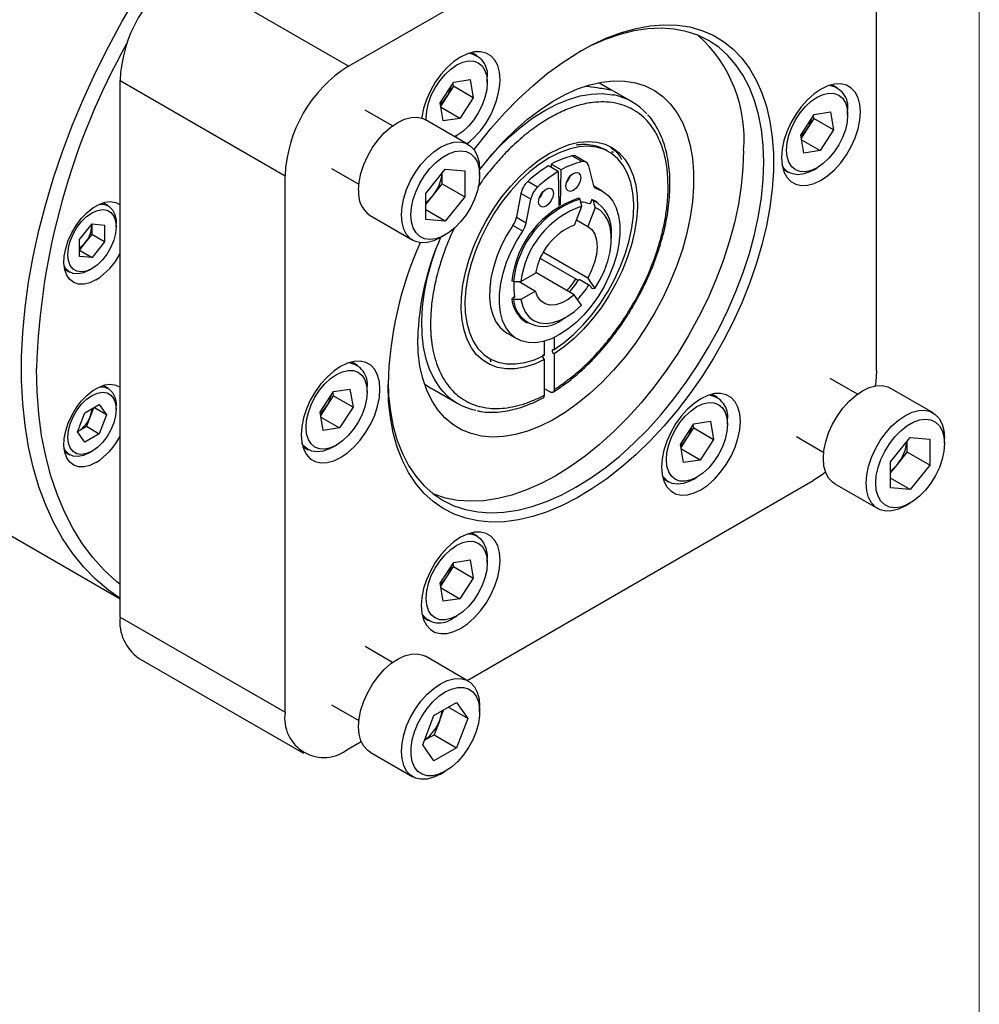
# Model space of a CAD drawing. Header units: millimetres. Extents: x 0 to 559, y 0 to 432.
# Tile 31 of 32: x 490 to 559, y 301 to 371. Entities that reach past the tile are written whole.
import ezdxf

# ---------------------------------------------------------------- set-up
doc = ezdxf.new("R2010")
doc.units = ezdxf.units.MM
doc.header["$LTSCALE"] = 2
doc.linetypes.add('SLD-Solid', pattern=[0])

# ---------------------------------------------------------------- blocks, each defined once
blk = doc.blocks.new('Block2')
at = {"color": 7, "linetype": 'SLD-Solid', "lineweight": 18}
blk.add_line((558.805, 0.005), (558.805, 431.805), dxfattribs=at)

msp = doc.modelspace()

# ---------------------------------------------------------------- linework, layer by layer
for p, q in [((513.556, 367.8807), (546.8908, 387.1244)), ((513.556, 367.8807), (501.7201, 374.7134)), ((551.4348, 346.0066), (551.4348, 374.6746)), ((522.7918, 368.6248), (522.3892, 368.8573)), ((497.1761, 366.843), (509.012, 360.0102)), ((497.1761, 328.3493), (497.1761, 366.843)), ((520.1469, 365.2463), (521.1078, 366.731)), ((521.1078, 366.731), (522.2857, 366.915)), ((522.2857, 366.915), (522.5027, 365.6144)), ((523.5168, 366.6958), (523.5168, 367.0224)), ((531.5131, 366.6891), (532.4524, 366.1468)), ((533.8976, 365.3207), (531.5237, 366.6912)), ((521.0885, 366.4308), (520.608, 365.6885)), ((521.0885, 366.4308), (521.0526, 366.6457)), ((522.5027, 365.6144), (521.0885, 366.4308)), ((548.6391, 366.3137), (548.2364, 366.5461)), ((520.608, 365.6885), (520.1828, 365.0314)), ((522.5027, 365.6144), (521.5418, 364.1297)), ((516.7237, 363.591), (514.7611, 364.724)), ((520.3639, 363.9457), (520.1469, 365.2463)), ((521.5418, 364.1297), (520.2044, 364.9018)), ((546.955, 364.4199), (548.1329, 364.6039)), ((548.1329, 364.6039), (548.3499, 363.3033)), ((549.3641, 364.3847), (549.3641, 364.7112)), ((522.1483, 362.2558), (519.0771, 364.0288)), ((521.5418, 364.1297), (520.3639, 363.9457)), ((545.9942, 362.9352), (546.955, 364.4199)), ((546.9357, 364.1197), (546.4553, 363.3773)), ((546.9357, 364.1197), (546.8999, 364.3346)), ((548.3499, 363.3033), (546.9357, 364.1197)), ((546.4553, 363.3773), (546.03, 362.7203)), ((548.3499, 363.3033), (547.3891, 361.8186)), ((521.1794, 362.8151), (521.3252, 362.8993)), ((546.2112, 361.6346), (545.9942, 362.9352)), ((546.0516, 362.5907), (547.3891, 361.8186)), ((547.3891, 361.8186), (546.2112, 361.6346)), ((530.2927, 361.0263), (529.5856, 361.4345)), ((530.5934, 360.9938), (529.8863, 361.402)), ((532.4232, 361.7188), (532.5614, 361.7257)), ((512.3483, 360.5444), (514.3109, 359.4114)), ((519.1018, 358.7472), (520.5054, 360.4932)), ((520.5054, 360.4932), (521.909, 360.3677)), ((521.909, 360.3677), (521.909, 358.4962)), ((522.9705, 360.0447), (522.9705, 360.4387)), ((528.61, 360.3171), (527.9029, 360.7253)), ((528.0991, 360.8386), (528.0957, 360.614)), ((528.8062, 360.4304), (528.0991, 360.8386)), ((528.7687, 357.9287), (528.8062, 360.4304)), ((530.7795, 360.7214), (531.107, 359.3939)), ((544.7367, 360.4838), (545.1393, 360.2513)), ((546.8896, 360.4249), (547.1724, 360.5882)), ((509.012, 321.5165), (509.012, 360.0102)), ((520.2925, 359.4293), (520.2925, 360.2285)), ((528.61, 360.3171), (528.6475, 357.8562)), ((519.5907, 358.5563), (520.2925, 359.4293)), ((520.2925, 359.4293), (521.909, 358.4962)), ((527.1234, 359.1966), (526.4163, 359.6048)), ((531.7674, 358.9125), (531.156, 359.2655)), ((531.2344, 359.1645), (531.3597, 359.0921)), ((519.1018, 356.8756), (519.1018, 358.7472)), ((519.1018, 357.948), (519.5907, 358.5563)), ((521.909, 358.4962), (520.5054, 356.7501)), ((525.9295, 358.7379), (525.6021, 357.0324)), ((526.6366, 358.3297), (525.9295, 358.7379)), ((526.3092, 356.6242), (526.6366, 358.3297)), ((530.1671, 358.3321), (530.0594, 358.3944)), ((531.0201, 358.2989), (530.9062, 358.0054)), ((531.0201, 358.2989), (531.1279, 358.2367)), ((531.275, 358.1791), (531.0201, 358.2989)), ((496.3308, 357.8547), (495.9597, 358.0689)), ((520.5054, 356.7501), (519.1018, 357.5604)), ((529.778, 356.4793), (530.3001, 357.8251)), ((531.2606, 357.7288), (530.7366, 356.3782)), ((530.841, 358.043), (530.828, 358.0094)), ((530.841, 358.043), (530.9096, 358.0141)), ((530.841, 358.043), (530.9062, 358.0054)), ((531.3827, 358.1169), (531.275, 358.1791)), ((515.1087, 357.1545), (518.1799, 355.3815)), ((520.5054, 356.7501), (519.1018, 356.8756)), ((525.6021, 357.0324), (526.3092, 356.6242)), ((529.9214, 356.8489), (530.7366, 356.3782)), ((494.263, 355.4315), (495.1681, 356.5574)), ((495.1539, 356.4037), (495.1468, 356.5309)), ((495.1539, 356.5398), (495.1539, 356.4037)), ((495.1539, 356.4037), (495.1539, 355.8003)), ((495.1681, 356.5574), (496.0732, 356.4765)), ((496.0732, 356.4765), (496.0732, 355.2696)), ((496.9005, 356.3507), (496.9005, 356.5956)), ((526.0564, 356.0306), (525.3493, 356.4388)), ((494.263, 354.2246), (494.263, 355.4315)), ((495.1539, 355.8003), (494.7014, 355.2373)), ((496.0732, 355.2696), (495.1539, 355.8003)), ((520.1646, 355.5783), (520.5058, 355.7753)), ((532.4193, 355.5149), (532.4193, 355.8259)), ((494.7014, 355.2373), (494.263, 354.692)), ((496.0732, 355.2696), (495.1681, 354.1437)), ((494.263, 354.6662), (495.1681, 354.1437)), ((495.1681, 354.1437), (494.263, 354.2246)), ((527.3225, 354.0778), (529.8725, 352.6058)), ((530.7168, 352.6747), (527.5418, 354.5076)), ((493.2099, 353.3056), (493.5811, 353.0914)), ((494.9563, 353.2277), (495.1684, 353.3502)), ((525.9302, 352.4169), (526.9767, 353.0211)), ((529.7513, 351.4767), (526.9872, 353.0724)), ((530.0487, 352.5029), (529.9151, 352.58)), ((530.807, 352.1723), (530.0999, 352.5805)), ((530.7168, 352.6747), (531.2396, 351.9308)), ((525.2798, 352.477), (525.3876, 352.4148)), ((525.792, 352.4164), (526.9744, 351.7339)), ((530.8201, 352.1538), (530.807, 352.1723)), ((530.8852, 352.1161), (530.8201, 352.1538)), ((530.8852, 352.1161), (530.999, 351.9543)), ((531.1068, 351.8921), (530.999, 351.9543)), ((525.5059, 351.3216), (525.2784, 351.1903)), ((525.3862, 351.1281), (525.2784, 351.1903)), ((525.4407, 351.3592), (525.4667, 351.3743)), ((525.4524, 351.2907), (525.4407, 351.3592)), ((525.5059, 351.3216), (525.4407, 351.3592)), ((526.9744, 351.7339), (525.9286, 351.1302)), ((530.2745, 350.7322), (529.7513, 351.4767)), ((528.8816, 349.6979), (529.151, 349.8534)), ((526.2716, 349.512), (526.3793, 349.4498)), ((524.9417, 348.7218), (525.6488, 348.3136)), ((528.3199, 348.4126), (528.3199, 347.5383)), ((527.6128, 347.1301), (527.6128, 348.147)), ((528.3199, 347.2267), (528.3199, 344.6847)), ((514.1761, 346.4186), (513.7734, 346.6511)), ((523.8018, 346.6414), (523.7443, 346.7824)), ((527.6128, 344.2765), (527.6128, 346.8185)), ((496.3308, 344.7518), (495.9597, 344.9661)), ((514.9011, 344.4896), (514.9011, 344.8162)), ((550.0612, 344.3394), (548.0986, 345.4724)), ((555.4858, 343.0042), (552.4146, 344.7772)), ((511.5312, 343.0401), (512.4921, 344.5248)), ((512.4727, 344.2246), (511.9923, 343.4823)), ((512.4369, 344.4396), (512.4727, 344.2246)), ((513.887, 343.4082), (512.4727, 344.2246)), ((512.4921, 344.5248), (513.6699, 344.7089)), ((513.6699, 344.7089), (513.887, 343.4082)), ((519.5876, 344.715), (521.3986, 343.6695)), ((528.0017, 344.5006), (527.6128, 344.7251)), ((540.0233, 344.1075), (539.6207, 344.34)), ((494.6455, 342.9912), (495.6906, 343.5946)), ((496.2132, 342.8511), (495.308, 343.3736)), ((495.6906, 343.5946), (496.2132, 342.8511)), ((496.9005, 343.2478), (496.9005, 343.4927)), ((511.9923, 343.4823), (511.5671, 342.8252)), ((513.887, 343.4082), (512.9261, 341.9236)), ((494.123, 341.6444), (494.6455, 342.9912)), ((495.0327, 342.7083), (494.7714, 342.0349)), ((495.2859, 343.3609), (495.0327, 342.7083)), ((496.2132, 342.8511), (495.6906, 341.5042)), ((511.7482, 341.7395), (511.5312, 343.0401)), ((511.5887, 342.6956), (512.9261, 341.9236)), ((494.2488, 341.7332), (494.7714, 342.0349)), ((494.7714, 342.0349), (495.6906, 341.5042)), ((537.3784, 340.729), (538.3393, 342.2137)), ((538.32, 341.9135), (538.2841, 342.1284)), ((538.3393, 342.2137), (539.5172, 342.3977)), ((539.5172, 342.3977), (539.7342, 341.0971)), ((540.7483, 342.1785), (540.7483, 342.5051)), ((475.9411, 341.9211), (497.1761, 329.6624)), ((494.6455, 340.9009), (494.123, 341.6444)), ((494.1311, 341.6652), (494.2488, 341.7332)), ((494.1352, 341.6759), (494.2488, 341.7332)), ((495.6906, 341.5042), (494.6455, 340.9009)), ((512.9261, 341.9236), (511.7482, 341.7395)), ((537.8395, 341.1712), (538.32, 341.9135)), ((538.32, 341.9135), (539.7342, 341.0971)), ((545.6857, 341.2929), (547.6484, 340.1599)), ((510.2737, 340.5887), (510.6764, 340.3563)), ((512.4266, 340.5298), (512.7094, 340.6931)), ((537.5954, 339.4284), (537.3784, 340.729)), ((537.4143, 340.5141), (537.8395, 341.1712)), ((539.7342, 341.0971), (538.7733, 339.6124)), ((552.4393, 339.4956), (553.8429, 341.2417)), ((553.63, 340.1777), (553.63, 340.9769)), ((553.8429, 341.2417), (555.2465, 341.1162)), ((555.2465, 341.1162), (555.2465, 339.2446)), ((556.3079, 340.7931), (556.3079, 341.1871)), ((493.2099, 340.2028), (493.5811, 339.9886)), ((494.9563, 340.1249), (495.1684, 340.2474)), ((538.7733, 339.6124), (537.4359, 340.3845)), ((552.9282, 339.3047), (553.63, 340.1777)), ((555.2465, 339.2446), (553.63, 340.1777)), ((538.7733, 339.6124), (537.5954, 339.4284)), ((552.4393, 337.624), (552.4393, 339.4956)), ((552.4393, 338.6964), (552.9282, 339.3047)), ((555.2465, 339.2446), (553.8429, 337.4985)), ((522.0671, 323.8058), (546.8908, 338.1362)), ((536.121, 338.2776), (536.5236, 338.0452)), ((538.2739, 338.2187), (538.5567, 338.382)), ((548.4462, 337.9029), (551.5174, 336.1299)), ((553.8429, 337.4985), (552.4393, 338.3088)), ((553.8429, 337.4985), (552.4393, 337.624)), ((553.5021, 336.3267), (553.8433, 336.5237)), ((522.7918, 334.16), (522.3892, 334.3924)), ((520.1469, 330.7815), (521.1078, 332.2662)), ((521.0526, 332.1809), (521.0885, 331.966)), ((521.1078, 332.2662), (522.2857, 332.4502)), ((522.2857, 332.4502), (522.5027, 331.1496)), ((523.5168, 332.231), (523.5168, 332.5575)), ((520.608, 331.2236), (521.0885, 331.966)), ((521.0885, 331.966), (522.5027, 331.1496)), ((520.3639, 329.4809), (520.1469, 330.7815)), ((520.1828, 330.5666), (520.608, 331.2236)), ((522.5027, 331.1496), (521.5418, 329.6649)), ((520.2044, 330.437), (521.5418, 329.6649)), ((521.5418, 329.6649), (520.3639, 329.4809)), ((497.1761, 328.3493), (509.012, 321.5165)), ((518.8895, 328.3301), (519.2921, 328.0976)), ((521.0424, 328.2712), (521.3252, 328.4345)), ((516.7237, 325.0941), (514.7611, 326.2271)), ((498.5072, 325.4071), (510.3432, 318.5743)), ((522.1483, 323.7589), (519.0771, 325.5319)), ((519.695, 321.2778), (521.3157, 322.2134)), ((521.3157, 322.2134), (522.1261, 321.0604)), ((512.3482, 322.0475), (514.3109, 320.9145)), ((520.1045, 320.9492), (520.3869, 321.6772)), ((522.1261, 321.0604), (520.7223, 321.8708)), ((522.9704, 321.5478), (522.9704, 321.9418)), ((518.8846, 319.1891), (519.695, 321.2778)), ((520.1045, 320.9492), (519.6993, 319.9049)), ((522.1261, 321.0604), (521.3157, 318.9717)), ((513.556, 318.8925), (514.4727, 319.4216)), ((519.0073, 319.5054), (519.6993, 319.9049)), ((519.6993, 319.9049), (521.3157, 318.9717)), ((515.1087, 318.6576), (518.1799, 316.8846)), ((519.695, 318.0361), (518.8846, 319.1891)), ((521.3157, 318.9717), (519.695, 318.0361)), ((520.1646, 317.0814), (520.5058, 317.2784))]:
    msp.add_line(p, q)
at = {"flags": 128}
for points in [[(497.1761, 329.6814), (496.3422, 330.2725), (495.4185, 331.0603), (494.5609, 331.9446), (493.7723, 332.9225), (493.0552, 333.9909), (492.4119, 335.1463), (491.8444, 336.3851), (491.3546, 337.7033), (490.9439, 339.0966), (490.6138, 340.5607), (490.3653, 342.0908), (490.1992, 343.682), (490.116, 345.3292), (490.116, 347.0272), (490.1992, 348.7705), (490.3653, 350.5534), (490.6138, 352.3704), (490.9439, 354.2156), (491.3546, 356.0831), (491.8444, 357.9668), (492.4119, 359.8609), (493.0552, 361.7591), (493.7723, 363.6554), (494.5609, 365.5438), (495.4185, 367.4181), (496.3422, 369.2725), (497.3292, 371.1008), (498.3762, 372.8974)], [(522.5724, 361.887), (522.8524, 362.258), (523.7808, 363.413), (524.748, 364.5054), (525.7481, 365.5286), (526.7751, 366.4766), (527.8229, 367.3435), (528.8851, 368.1242), (529.9553, 368.8141), (531.0272, 369.4088), (532.0942, 369.9049), (533.15, 370.2995), (534.1882, 370.59), (535.2025, 370.7748), (536.1869, 370.8527), (537.1354, 370.8233), (538.0423, 370.6868), (538.9022, 370.4439), (539.71, 370.0962), (540.4606, 369.6458), (541.1497, 369.0952), (541.7731, 368.448), (542.3271, 367.7078), (542.8082, 366.8793), (543.2137, 365.9673), (543.541, 364.9774), (543.7882, 363.9156), (543.9539, 362.7881), (544.0369, 361.6018), (544.0369, 360.3638), (543.9539, 359.0816), (543.7882, 357.7629), (543.541, 356.4156), (543.2137, 355.0477), (542.8082, 353.6677), (542.3271, 352.2836), (541.7731, 350.9039), (541.1497, 349.5369), (540.4606, 348.1907), (539.71, 346.8736), (538.9022, 345.5933), (538.0423, 344.3576), (537.1354, 343.1739), (536.1869, 342.0494), (535.2025, 340.9908), (534.1882, 340.0045), (533.15, 339.0964), (532.0942, 338.2719), (531.0272, 337.5361), (529.9553, 336.8933), (528.8851, 336.3475), (527.8229, 335.9018), (526.7751, 335.559), (525.7481, 335.3212), (524.748, 335.1897), (523.7808, 335.1654), (522.8524, 335.2485), (521.9683, 335.4383), (521.1339, 335.7338), (520.3541, 336.1332), (519.6337, 336.634), (518.9769, 337.2334), (518.3878, 337.9276), (517.8699, 338.7125), (517.4263, 339.5834), (517.0596, 340.5351), (516.7721, 341.5617), (516.5655, 342.6572), (516.441, 343.815), (516.3995, 345.028), (516.3995, 345.028)], [(516.4006, 345.2341), (516.441, 344.2398), (516.5653, 343.0986), (516.7717, 342.0198), (517.0588, 341.0101), (517.4248, 340.0755), (517.8676, 339.2219), (518.3845, 338.4546), (518.9721, 337.7783), (519.6269, 337.1972), (520.3448, 336.7147), (521.1215, 336.334), (521.9522, 336.0574), (522.8316, 335.8865), (523.7544, 335.8225), (524.715, 335.8656), (525.7073, 336.0157), (526.7252, 336.2719), (527.7626, 336.6325), (528.813, 337.0953), (529.8698, 337.6574), (530.9267, 338.3155), (531.9771, 339.0654), (533.0144, 339.9026), (534.0324, 340.8218), (535.0247, 341.8173), (535.9853, 342.8832), (536.9081, 344.0127), (537.7875, 345.199), (538.6182, 346.4346), (539.3948, 347.7121), (540.1128, 349.0234), (540.7676, 350.3606), (541.3552, 351.7154), (541.872, 353.0794), (542.3149, 354.4442), (542.6809, 355.8014), (542.968, 357.1427), (543.1744, 358.4597), (543.2987, 359.7444), (543.3402, 360.9888), (543.2987, 362.1853), (543.1744, 363.3264), (542.968, 364.4052), (542.6809, 365.415), (542.3149, 366.3496), (541.872, 367.2031), (541.3552, 367.9704), (540.7676, 368.6467), (540.1128, 369.2279), (539.3948, 369.7103), (538.6182, 370.091), (537.7875, 370.3677), (536.9081, 370.5385), (535.9853, 370.6026), (535.0247, 370.5594), (534.0324, 370.4093), (533.0144, 370.1532), (531.9771, 369.7926), (530.9267, 369.3298), (530.0433, 368.8665)], [(524.4361, 366.8999), (524.3931, 367.4423), (524.2655, 367.9185), (524.0572, 368.3142), (523.7744, 368.6173), (523.4257, 368.8187), (523.0219, 368.9121), (522.575, 368.8947), (522.0988, 368.7672), (521.6077, 368.5332), (521.1165, 368.2001), (520.6403, 367.7778), (520.1934, 367.2793), (519.7896, 366.7196), (519.441, 366.1157), (519.1582, 365.4861), (518.9498, 364.8498), (518.8222, 364.2262), (518.8103, 364.1348)], [(519.138, 363.9936), (519.1328, 364.1649), (519.1749, 364.6831), (519.2996, 365.2299), (519.5022, 365.7845), (519.7748, 366.3255), (520.107, 366.832), (520.486, 367.2847), (520.8972, 367.6661), (521.3248, 367.9616), (521.7525, 368.1599), (522.1637, 368.2532), (522.5426, 368.2381), (522.8748, 368.115), (523.1474, 367.8888), (523.35, 367.5682), (523.4747, 367.1653), (523.5168, 366.6958), (523.4747, 366.1777), (523.35, 365.6308), (523.1474, 365.0762), (522.8748, 364.5353), (522.5426, 364.0287), (522.1637, 363.576), (521.7525, 363.1946), (521.3248, 362.8991), (521.1742, 362.8181)], [(522.9705, 360.4335), (523.0923, 360.5954), (523.8728, 361.5662), (524.691, 362.4748), (525.5401, 363.3135), (526.4132, 364.0754), (527.3029, 364.7541), (528.202, 365.3442), (529.1029, 365.8406), (529.9983, 366.2393), (530.8806, 366.5369), (531.7426, 366.731), (532.5771, 366.82), (533.3773, 366.8032), (534.1364, 366.6806), (534.8482, 366.4533), (535.5068, 366.1232), (536.1068, 365.6931), (536.6431, 365.1664), (537.1113, 364.5475), (537.5076, 363.8417), (537.8286, 363.0546), (538.0718, 362.193), (538.235, 361.2637), (538.3169, 360.2747), (538.3169, 359.2341), (538.235, 358.1504), (538.0718, 357.0328), (537.8286, 355.8904), (537.5076, 354.7327), (537.1113, 353.5693), (536.6431, 352.4098), (536.1068, 351.2639), (535.5068, 350.1411), (534.8482, 349.0506), (534.1364, 348.0015), (533.3773, 347.0024), (532.5771, 346.0618), (531.7426, 345.1872), (530.8806, 344.3861), (529.9983, 343.665), (529.1029, 343.03), (528.202, 342.4862), (527.3029, 342.0382), (526.4132, 341.6897), (525.5401, 341.4435), (524.691, 341.3018), (523.8728, 341.2657), (523.0923, 341.3355), (522.3561, 341.5106), (521.6702, 341.7896), (521.0403, 342.1701), (520.4715, 342.649), (519.9687, 343.2224), (519.536, 343.8854), (519.177, 344.6326), (518.8946, 345.4578), (518.6912, 346.3542), (518.5685, 347.3143), (518.5275, 348.3302), (518.5275, 348.3302)], [(550.2833, 364.5888), (550.2403, 365.1311), (550.1127, 365.6074), (549.9044, 366.0031), (549.6216, 366.3062), (549.273, 366.5075), (548.8691, 366.6009), (548.4223, 366.5836), (547.946, 366.456), (547.4549, 366.2221), (546.9637, 365.889), (546.4875, 365.4667), (546.0407, 364.9681), (545.6368, 364.4084), (545.2882, 363.8046), (545.0054, 363.175), (544.797, 362.5387), (544.6694, 361.9151), (544.6265, 361.3231), (544.6694, 360.7808), (544.797, 360.3045), (545.0054, 359.9088), (545.2882, 359.6057), (545.6368, 359.4044), (546.0407, 359.311), (546.4875, 359.3283), (546.9637, 359.4559), (547.4549, 359.6898), (547.946, 360.0229), (548.4223, 360.4452), (548.8691, 360.9438), (549.273, 361.5035), (549.6216, 362.1073), (549.9044, 362.7369), (550.1127, 363.3732), (550.2403, 363.9968), (550.2833, 364.5888)], [(523.4433, 361.0456), (523.5303, 361.1494), (524.3065, 362.0153), (525.1141, 362.8105), (525.9454, 363.5278), (526.7928, 364.1602), (527.6481, 364.7019), (528.5035, 365.1478), (529.3508, 365.4936), (530.1822, 365.7363), (530.9897, 365.8734), (531.7659, 365.9037), (532.5034, 365.8269), (532.6038, 365.8076)], [(544.98, 361.8538), (545.0221, 362.3719), (545.1469, 362.9188), (545.3494, 363.4734), (545.622, 364.0143), (545.9542, 364.5209), (546.3332, 364.9736), (546.7444, 365.355), (547.172, 365.6505), (547.5997, 365.8487), (548.0109, 365.9421), (548.3899, 365.927), (548.722, 365.8039), (548.9947, 365.5777), (549.1972, 365.257), (549.322, 364.8542), (549.3641, 364.3847), (549.322, 363.8665), (549.1972, 363.3197), (548.9947, 362.7651), (548.722, 362.2241), (548.3899, 361.7176), (548.0109, 361.2649), (547.5997, 360.8835), (547.172, 360.588), (546.7444, 360.3897), (546.3332, 360.2964), (545.9542, 360.3115), (545.622, 360.4346), (545.3494, 360.6608), (545.1469, 360.9815), (545.0221, 361.3843), (544.98, 361.8538)], [(514.2865, 358.9716), (514.3292, 359.5589), (514.4558, 360.1777), (514.6625, 360.809), (514.9431, 361.4337), (515.289, 362.0328), (515.6897, 362.5881), (516.1331, 363.0828), (516.6056, 363.5017), (517.0929, 363.8323), (517.5802, 364.0644), (518.0527, 364.191), (518.496, 364.2082), (518.8967, 364.1155), (519.0771, 364.0288)], [(527.6128, 346.8185), (526.8953, 346.4984), (526.1918, 346.2802), (525.5114, 346.1668), (524.8631, 346.1597), (524.2553, 346.2589), (523.6958, 346.4632), (523.1921, 346.7699), (522.7507, 347.175), (522.3773, 347.6731), (522.0769, 348.2579), (521.8532, 348.9217), (521.7094, 349.6557), (521.6471, 350.4505), (521.6673, 351.2957), (521.7697, 352.1802), (521.9529, 353.0926), (522.2146, 354.0208), (522.5513, 354.9528), (522.9587, 355.8765), (523.4314, 356.7797), (523.9632, 357.6507), (524.5473, 358.4782), (525.176, 359.2513), (525.8411, 359.96), (526.5339, 360.5949), (527.2454, 361.1479), (527.9663, 361.6117), (528.6872, 361.9803), (529.3987, 362.2488), (530.0916, 362.4137), (530.7566, 362.4729), (531.3853, 362.4257), (531.9694, 362.2726), (532.5013, 362.0157), (532.974, 361.6582), (533.3813, 361.2049), (533.718, 360.6616), (533.9797, 360.0355), (534.1629, 359.3347), (534.2653, 358.5684), (534.2855, 357.7465), (534.2233, 356.8799), (534.0794, 355.9797), (533.8558, 355.0577), (533.5553, 354.1261), (533.1819, 353.1968), (532.7405, 352.2821), (532.2368, 351.3938), (531.6774, 350.5436), (531.0695, 349.7426), (530.4212, 349.0012), (529.7409, 348.329), (529.0373, 347.735), (528.3199, 347.2267)], [(517.3578, 357.1986), (517.4004, 357.7859), (517.527, 358.4047), (517.7338, 359.036), (518.0143, 359.6607), (518.3602, 360.2598), (518.761, 360.8151), (519.2043, 361.3098), (519.6768, 361.7288), (520.1641, 362.0593), (520.6514, 362.2914), (521.1239, 362.418), (521.5673, 362.4352), (521.968, 362.3425), (522.3139, 362.1427), (522.5945, 361.842), (522.8012, 361.4494), (522.9278, 360.9768), (522.9705, 360.4387)], [(518.0403, 357.1986), (518.0823, 357.7459), (518.2068, 358.323), (518.4095, 358.9103), (518.6837, 359.4877), (519.0198, 360.0357), (519.4066, 360.5355), (519.8308, 360.9701), (520.2779, 361.3248), (520.7328, 361.5874), (521.18, 361.749), (521.6042, 361.8041), (521.9909, 361.7509), (522.3271, 361.591), (522.6012, 361.3301), (522.804, 360.9769), (522.9285, 360.5435), (522.9705, 360.0447), (522.9285, 359.4974), (522.804, 358.9203), (522.6012, 358.333), (522.3271, 357.7556), (521.9909, 357.2076), (521.6042, 356.7078), (521.18, 356.2732), (520.7328, 355.9185), (520.2779, 355.6559), (519.8308, 355.4943), (519.4066, 355.4392), (519.0198, 355.4925), (518.6837, 355.6523), (518.4095, 355.9132), (518.2068, 356.2664), (518.0823, 356.6998), (518.0403, 357.1986)], [(541.8977, 361.8216), (541.8562, 360.5771), (541.7319, 359.2925), (541.5255, 357.9754), (541.2384, 356.6342), (540.8724, 355.2769), (540.4296, 353.9121), (539.9127, 352.5481), (539.3251, 351.1934), (538.6703, 349.8562), (537.9524, 348.5448), (537.1757, 347.2674), (536.345, 346.0317), (535.4656, 344.8455), (534.5428, 343.7159), (533.5822, 342.6501), (532.5899, 341.6545), (531.5719, 340.7353), (530.5346, 339.8982), (529.4842, 339.1482), (528.4274, 338.4902), (527.3705, 337.928), (526.3201, 337.4652), (525.2828, 337.1046), (524.2648, 336.8485), (523.2725, 336.6984), (522.3119, 336.6552), (521.3891, 336.7193), (520.5097, 336.8901), (519.679, 337.1668), (519.6517, 337.178)], [(528.3199, 347.5383), (529.0322, 348.0468), (529.7296, 348.6433), (530.4022, 349.3194), (531.0405, 350.0657), (531.6357, 350.8715), (532.1794, 351.7257), (532.6639, 352.6162), (533.0824, 353.5305), (533.4291, 354.4558), (533.699, 355.379), (533.8884, 356.2873), (533.9946, 357.1678), (534.0162, 358.0082), (533.9528, 358.7966), (533.8053, 359.5221), (533.5758, 360.1744), (533.2675, 360.7443), (532.8848, 361.2239), (532.4329, 361.6064), (531.9184, 361.8864), (531.3483, 362.06), (530.7307, 362.1249), (530.0743, 362.0799), (529.3883, 361.9259), (528.6824, 361.6649), (527.9663, 361.3006), (527.2503, 360.8382), (526.5443, 360.284), (525.8583, 359.646), (525.2019, 358.9331), (524.5843, 358.1553), (524.0142, 357.3234), (523.4997, 356.4493), (523.0479, 355.5452), (522.6651, 354.6237), (522.3568, 353.6978), (522.1273, 352.7805), (521.9798, 351.8848), (521.9164, 351.0231), (521.938, 350.2076), (522.0442, 349.4498), (522.2336, 348.7602), (522.5036, 348.1486), (522.8502, 347.6236), (523.2687, 347.1925), (523.7532, 346.8614), (524.2969, 346.6349), (524.8921, 346.5162), (525.5305, 346.5071), (526.2031, 346.6075), (526.9004, 346.8161), (527.6128, 347.1301)], [(546.8896, 360.4249), (546.6608, 360.305), (546.2119, 360.1427), (545.7861, 360.0874), (545.3978, 360.1409), (545.0602, 360.3013), (544.785, 360.5633), (544.6807, 360.7178)], [(529.1545, 359.2662), (529.1949, 359.5239), (529.3098, 359.7889), (529.4819, 360.021), (529.6848, 360.1848), (529.8878, 360.2553), (530.0598, 360.2219), (530.1748, 360.0896), (530.2152, 359.8785), (530.1748, 359.6209), (530.0598, 359.3558), (529.8878, 359.1238), (529.6848, 358.96), (529.4819, 358.8894), (529.3098, 358.9229), (529.1949, 359.0552), (529.1545, 359.2662)], [(529.4564, 359.9931), (529.3527, 359.764), (529.2062, 359.5598)], [(531.3597, 359.0921), (531.8045, 358.8905), (532.1905, 358.5888), (532.5104, 358.1926), (532.7582, 357.7095), (532.929, 357.1486), (533.0198, 356.5205), (533.0286, 355.8373), (532.9555, 355.1119), (532.8017, 354.358), (532.5703, 353.59), (532.2655, 352.8224), (531.8932, 352.0699), (531.4604, 351.3466), (530.9754, 350.6663), (530.4473, 350.042), (529.8862, 349.4855), (529.3028, 349.0073), (528.7081, 348.6165), (528.1133, 348.3206), (527.5299, 348.1252), (526.9688, 348.0339), (526.4408, 348.0485), (525.9558, 348.1688), (525.523, 348.3924), (525.1507, 348.7151), (524.8459, 349.1308), (524.6144, 349.6316), (524.4606, 350.2079), (524.3875, 350.8489), (524.3964, 351.5424), (524.4871, 352.2751), (524.658, 353.0333), (524.9057, 353.8025), (525.2256, 354.568), (525.6116, 355.3155), (526.0564, 356.0306)], [(527.201, 358.1385), (527.2413, 358.3961), (527.3563, 358.6612), (527.5284, 358.8933), (527.7313, 359.057), (527.9343, 359.1276), (528.1063, 359.0942), (528.2213, 358.9618), (528.2616, 358.7508), (528.2213, 358.4931), (528.1063, 358.2281), (527.9343, 357.996), (527.7313, 357.8322), (527.5284, 357.7617), (527.3563, 357.7951), (527.2413, 357.9274), (527.201, 358.1385)], [(527.5028, 358.8654), (527.3992, 358.6363), (527.2527, 358.4321)], [(495.4509, 352.5335), (495.016, 352.3304), (494.5968, 352.2306), (494.2085, 352.2376), (493.8651, 352.3512), (493.579, 352.5673), (493.3605, 352.8781), (493.2176, 353.2724), (493.1554, 353.7359), (493.1762, 354.2518), (493.2792, 354.8016), (493.4607, 355.3653), (493.7141, 355.9225), (494.0303, 356.4532), (494.3979, 356.9381), (494.8035, 357.3598), (495.2325, 357.7029), (495.6694, 357.9551), (496.0984, 358.1073), (496.504, 358.154), (496.8715, 358.0934), (497.1761, 357.9364)], [(493.4357, 354.3505), (493.4791, 354.8207), (493.6072, 355.3175), (493.8136, 355.816), (494.0879, 356.2911), (494.4164, 356.7191), (494.7826, 357.0784), (495.1681, 357.3511), (495.5536, 357.5235), (495.9198, 357.5869), (496.2482, 357.5382), (496.5225, 357.3798), (496.7289, 357.1196), (496.8571, 356.7708), (496.9005, 356.3507), (496.8571, 355.8804), (496.7289, 355.3836), (496.5225, 354.8852), (496.2482, 354.4101), (495.9198, 353.9821), (495.5536, 353.6228), (495.1681, 353.3501), (494.7826, 353.1777), (494.4164, 353.1142), (494.0879, 353.163), (493.8136, 353.3214), (493.6072, 353.5815), (493.4791, 353.9304), (493.4357, 354.3505)], [(495.7224, 357.9792), (495.7469, 357.981), (496.0989, 357.9495), (496.401, 357.8098), (496.64, 357.5679), (496.8053, 357.2346), (496.8898, 356.8242), (496.9005, 356.5956)], [(531.2396, 351.9308), (531.6108, 352.563), (531.9202, 353.2221), (532.1598, 353.8913), (532.3237, 354.5539), (532.4078, 355.1932), (532.41, 355.7931), (532.3302, 356.3386), (532.1704, 356.8159), (531.9346, 357.213), (531.6288, 357.5198), (531.2606, 357.7288)], [(520.1646, 355.5783), (520.1641, 355.578), (519.6768, 355.3459), (519.2043, 355.2194), (518.761, 355.2021), (518.3602, 355.2948), (518.0143, 355.4946), (517.7338, 355.7953), (517.527, 356.1879), (517.4004, 356.6605), (517.3578, 357.1986)], [(525.3493, 356.4388), (524.9045, 355.7237), (524.5185, 354.9762), (524.1986, 354.2107), (523.9509, 353.4415), (523.78, 352.6833), (523.6893, 351.9506), (523.6804, 351.2571), (523.7535, 350.6161), (523.9073, 350.0398), (524.1388, 349.539), (524.4436, 349.1233), (524.8159, 348.8006), (524.9417, 348.7218)], [(530.7366, 356.3782), (531.0183, 356.1445), (531.2269, 355.8123), (531.3543, 355.3946), (531.3955, 354.9078), (531.3488, 354.3709), (531.2162, 353.805), (531.0027, 353.2321), (530.7168, 352.6747)], [(520.3299, 344.5466), (520.1666, 344.7411), (519.7463, 345.36), (519.4001, 346.0647), (519.1313, 346.8484), (518.9425, 347.704), (518.8354, 348.6233), (518.8111, 349.5978), (518.8696, 350.6182), (519.0106, 351.675), (519.2327, 352.7582), (519.5338, 353.8578), (519.8728, 354.8606)], [(494.956, 353.2276), (494.5517, 353.0432), (494.165, 352.9651), (493.813, 352.9966), (493.5109, 353.1363), (493.2719, 353.3781), (493.169, 353.556)], [(529.7513, 351.4767), (529.3114, 351.1349), (528.8653, 350.8917), (528.4303, 350.7566), (528.0239, 350.735), (527.662, 350.8277), (527.3589, 351.0312), (527.1266, 351.3372), (526.9744, 351.7339)], [(525.9286, 351.1302), (526.057, 350.6223), (526.2637, 350.1904), (526.5435, 349.8457), (526.8892, 349.5966), (527.2923, 349.4496), (527.7423, 349.4084), (528.228, 349.474), (528.7371, 349.6448), (529.2566, 349.9164), (529.7734, 350.282), (530.2745, 350.7322)], [(515.8204, 344.6937), (515.7774, 345.2361), (515.6498, 345.7123), (515.4414, 346.1081), (515.1586, 346.4112), (514.81, 346.6125), (514.4061, 346.7059), (513.9593, 346.6886), (513.4831, 346.561), (512.9919, 346.3271), (512.5008, 345.9939), (512.0245, 345.5716), (511.5777, 345.0731), (511.1738, 344.5134), (510.8252, 343.9096), (510.5424, 343.2799), (510.3341, 342.6437), (510.2065, 342.0201), (510.1635, 341.4281), (510.2065, 340.8857), (510.3341, 340.4095), (510.5424, 340.0138), (510.8252, 339.7107), (511.1738, 339.5093), (511.5777, 339.4159), (512.0245, 339.4333), (512.5008, 339.5608), (512.9919, 339.7947), (513.4831, 340.1279), (513.9593, 340.5502), (514.4061, 341.0487), (514.81, 341.6084), (515.1586, 342.2123), (515.4414, 342.8419), (515.6498, 343.4782), (515.7774, 344.1018), (515.8204, 344.6937)], [(497.1761, 330.6918), (496.9293, 330.8924), (496.0421, 331.7089), (495.2219, 332.6205), (494.4716, 333.6242), (493.7936, 334.7167), (493.19, 335.8945), (492.6628, 337.1537), (492.2138, 338.4903), (491.8444, 339.8998), (491.5559, 341.3776), (491.3491, 342.919), (491.2247, 344.519), (491.1833, 346.1722)], [(512.7091, 345.7555), (513.1367, 345.9537), (513.5479, 346.047), (513.9269, 346.0319), (514.2591, 345.9089), (514.5317, 345.6827), (514.7342, 345.362), (514.859, 344.9591), (514.9011, 344.4896), (514.859, 343.9715), (514.7342, 343.4246), (514.5317, 342.8701), (514.2591, 342.3291), (513.9269, 341.8225), (513.5479, 341.3699), (513.1367, 340.9884), (512.7091, 340.6929), (512.2814, 340.4947), (511.8702, 340.4013), (511.4912, 340.4165), (511.1591, 340.5395), (510.8865, 340.7657), (510.6839, 341.0864), (510.5592, 341.4892), (510.517, 341.9588), (510.5592, 342.4769), (510.6839, 343.0238), (510.8865, 343.5783), (511.1591, 344.1193), (511.4912, 344.6258), (511.8702, 345.0785), (512.2814, 345.46), (512.7091, 345.7555)], [(551.4348, 346.0066), (551.3885, 345.2332), (551.3474, 344.9322)], [(495.4509, 339.4307), (495.016, 339.2276), (494.5968, 339.1277), (494.2085, 339.1347), (493.8651, 339.2483), (493.579, 339.4644), (493.3605, 339.7753), (493.2176, 340.1695), (493.1554, 340.633), (493.1762, 341.149), (493.2792, 341.6987), (493.4607, 342.2624), (493.7141, 342.8197), (494.0303, 343.3504), (494.3979, 343.8353), (494.8035, 344.2569), (495.2325, 344.6001), (495.6694, 344.8523), (496.0984, 345.0045), (496.504, 345.0511), (496.8715, 344.9905), (497.1761, 344.8336)], [(495.7224, 344.8764), (495.7469, 344.8781), (496.0989, 344.8466), (496.401, 344.7069), (496.64, 344.4651), (496.8053, 344.1317), (496.8898, 343.7213), (496.9005, 343.4927)], [(548.4462, 337.9029), (548.2806, 338.016), (548, 338.3167), (547.7933, 338.7093), (547.6667, 339.1819), (547.624, 339.72), (547.6667, 340.3073), (547.7933, 340.9261), (548, 341.5574), (548.2806, 342.1821), (548.6265, 342.7812), (549.0272, 343.3365), (549.4705, 343.8312), (549.9431, 344.2502), (550.4304, 344.5807), (550.9177, 344.8128), (551.3902, 344.9394), (551.8335, 344.9566), (552.2342, 344.8639), (552.4146, 344.7772)], [(493.4357, 341.2476), (493.4791, 341.7179), (493.6072, 342.2147), (493.8136, 342.7131), (494.0879, 343.1882), (494.4164, 343.6162), (494.7826, 343.9756), (495.1681, 344.2483), (495.5536, 344.4206), (495.9198, 344.4841), (496.2482, 344.4354), (496.5225, 344.2769), (496.7289, 344.0168), (496.8571, 343.6679), (496.9005, 343.2478), (496.8571, 342.7776), (496.7289, 342.2808), (496.5225, 341.7823), (496.2482, 341.3072), (495.9198, 340.8792), (495.5536, 340.5199), (495.1681, 340.2472), (494.7826, 340.0748), (494.4164, 340.0114), (494.0879, 340.0601), (493.8136, 340.2185), (493.6072, 340.4787), (493.4791, 340.8275), (493.4357, 341.2476)], [(541.6676, 342.3826), (541.6246, 342.925), (541.497, 343.4012), (541.2886, 343.7969), (541.0058, 344.1), (540.6572, 344.3014), (540.2534, 344.3948), (539.8065, 344.3774), (539.3303, 344.2499), (538.8391, 344.0159), (538.348, 343.6828), (537.8718, 343.2605), (537.4249, 342.762), (537.0211, 342.2023), (536.6724, 341.5984), (536.3896, 340.9688), (536.1813, 340.3325), (536.0537, 339.7089), (536.0107, 339.117), (536.0537, 338.5746), (536.1813, 338.0983), (536.3896, 337.7026), (536.6724, 337.3995), (537.0211, 337.1982), (537.4249, 337.1048), (537.8718, 337.1221), (538.348, 337.2497), (538.8391, 337.4836), (539.3303, 337.8168), (539.8065, 338.239), (540.2534, 338.7376), (540.6572, 339.2973), (541.0058, 339.9011), (541.2886, 340.5308), (541.497, 341.167), (541.6246, 341.7906), (541.6676, 342.3826)], [(536.3643, 339.6476), (536.4064, 340.1658), (536.5311, 340.7126), (536.7337, 341.2672), (537.0063, 341.8081), (537.3385, 342.3147), (537.7174, 342.7674), (538.1287, 343.1488), (538.5563, 343.4443), (538.9839, 343.6426), (539.3952, 343.7359), (539.7741, 343.7208), (540.1063, 343.5977), (540.3789, 343.3715), (540.5815, 343.0508), (540.7062, 342.648), (540.7483, 342.1785), (540.7062, 341.6603), (540.5815, 341.1135), (540.3789, 340.5589), (540.1063, 340.018), (539.7741, 339.5114), (539.3952, 339.0587), (538.9839, 338.6773), (538.5563, 338.3818), (538.1287, 338.1835), (537.7174, 338.0902), (537.3385, 338.1053), (537.0063, 338.2284), (536.7337, 338.4546), (536.5311, 338.7753), (536.4064, 339.1781), (536.3643, 339.6476)], [(553.5021, 336.3267), (553.5016, 336.3264), (553.0143, 336.0943), (552.5418, 335.9678), (552.0985, 335.9506), (551.6977, 336.0432), (551.3518, 336.243), (551.0713, 336.5437), (550.8645, 336.9363), (550.7379, 337.4089), (550.6953, 337.947), (550.7379, 338.5344), (550.8645, 339.1531), (551.0713, 339.7844), (551.3518, 340.4091), (551.6977, 341.0082), (552.0985, 341.5635), (552.5418, 342.0582), (553.0143, 342.4772), (553.5016, 342.8077), (553.9889, 343.0398), (554.4614, 343.1664), (554.9048, 343.1836), (555.3055, 343.0909), (555.6514, 342.8912), (555.932, 342.5904), (556.1387, 342.1978), (556.2653, 341.7253), (556.3079, 341.1871), (556.3079, 341.1871)], [(556.3079, 340.7931), (556.266, 340.2458), (556.1415, 339.6687), (555.9387, 339.0814), (555.6646, 338.504), (555.3284, 337.956), (554.9416, 337.4562), (554.5175, 337.0216), (554.0703, 336.6669), (553.6154, 336.4043), (553.1683, 336.2427), (552.7441, 336.1876), (552.3573, 336.2409), (552.0212, 336.4007), (551.747, 336.6616), (551.5442, 337.0148), (551.4198, 337.4482), (551.3778, 337.947), (551.4198, 338.4943), (551.5442, 339.0714), (551.747, 339.6587), (552.0212, 340.2361), (552.3573, 340.7841), (552.7441, 341.2839), (553.1683, 341.7185), (553.6154, 342.0732), (554.0703, 342.3358), (554.5175, 342.4974), (554.9416, 342.5525), (555.3284, 342.4993), (555.6646, 342.3395), (555.9387, 342.0785), (556.1415, 341.7253), (556.266, 341.292), (556.3079, 340.7931)], [(512.4266, 340.5298), (512.1979, 340.4099), (511.7489, 340.2477), (511.3231, 340.1924), (510.9348, 340.2458), (510.5973, 340.4063), (510.3221, 340.6683), (510.2178, 340.8227)], [(494.956, 340.1247), (494.5517, 339.9404), (494.165, 339.8622), (493.813, 339.8937), (493.5109, 340.0334), (493.2719, 340.2753), (493.169, 340.4531)], [(538.2739, 338.2187), (538.0451, 338.0988), (537.5962, 337.9366), (537.1703, 337.8812), (536.782, 337.9347), (536.4445, 338.0952), (536.1693, 338.3571), (536.065, 338.5116)], [(547.7782, 338.7496), (547.5374, 338.5629), (546.8908, 338.1362)], [(524.4361, 332.4351), (524.3931, 332.9774), (524.2655, 333.4537), (524.0572, 333.8494), (523.7744, 334.1525), (523.4257, 334.3538), (523.0219, 334.4472), (522.575, 334.4299), (522.0988, 334.3023), (521.6077, 334.0684), (521.1165, 333.7353), (520.6403, 333.313), (520.1934, 332.8144), (519.7896, 332.2547), (519.441, 331.6509), (519.1582, 331.0213), (518.9498, 330.385), (518.8222, 329.7614), (518.7792, 329.1694), (518.8222, 328.6271), (518.9498, 328.1508), (519.1582, 327.7551), (519.441, 327.452), (519.7896, 327.2507), (520.1934, 327.1573), (520.6403, 327.1746), (521.1165, 327.3022), (521.6077, 327.5361), (522.0988, 327.8693), (522.575, 328.2915), (523.0219, 328.7901), (523.4257, 329.3498), (523.7744, 329.9536), (524.0572, 330.5832), (524.2655, 331.2195), (524.3931, 331.8431), (524.4361, 332.4351)], [(522.1586, 334.3239), (522.3448, 334.3108), (522.7093, 334.2033), (523.017, 333.9912), (523.2574, 333.6816), (523.4224, 333.2851), (523.5063, 332.8151), (523.5168, 332.5575)], [(521.3248, 333.4968), (521.7525, 333.695), (522.1637, 333.7884), (522.5426, 333.7732), (522.8748, 333.6502), (523.1474, 333.424), (523.35, 333.1033), (523.4747, 332.7005), (523.5168, 332.231), (523.4747, 331.7128), (523.35, 331.166), (523.1474, 330.6114), (522.8748, 330.0704), (522.5426, 329.5639), (522.1637, 329.1112), (521.7525, 328.7298), (521.3248, 328.4343), (520.8972, 328.236), (520.486, 328.1427), (520.107, 328.1578), (519.7748, 328.2809), (519.5022, 328.5071), (519.2996, 328.8277), (519.1749, 329.2306), (519.1328, 329.7001), (519.1749, 330.2182), (519.2996, 330.7651), (519.5022, 331.3197), (519.7748, 331.8606), (520.107, 332.3672), (520.486, 332.8199), (520.8972, 333.2013), (521.3248, 333.4968)], [(515.1087, 318.6576), (514.9431, 318.7707), (514.6625, 319.0714), (514.4558, 319.464), (514.3292, 319.9366), (514.2865, 320.4747), (514.3292, 321.062), (514.4558, 321.6807), (514.6625, 322.312), (514.9431, 322.9367), (515.289, 323.5359), (515.6897, 324.0912), (516.133, 324.5859), (516.6056, 325.0048), (517.0929, 325.3354), (517.5802, 325.5675), (518.0527, 325.694), (518.496, 325.7112), (518.8967, 325.6186), (519.0771, 325.5319)], [(520.1641, 317.0811), (519.6768, 316.849), (519.2043, 316.7224), (518.761, 316.7052), (518.3602, 316.7979), (518.0143, 316.9977), (517.7338, 317.2984), (517.527, 317.691), (517.4004, 318.1636), (517.3578, 318.7017), (517.4004, 319.289), (517.527, 319.9078), (517.7338, 320.5391), (518.0143, 321.1638), (518.3602, 321.7629), (518.761, 322.3182), (519.2043, 322.8129), (519.6768, 323.2318), (520.1641, 323.5624), (520.6514, 323.7945), (521.1239, 323.921), (521.5673, 323.9383), (521.968, 323.8456), (522.3139, 323.6458), (522.5945, 323.3451), (522.8012, 322.9525), (522.9278, 322.4799), (522.9704, 321.9418), (522.9704, 321.9418)], [(520.5054, 317.2782), (520.0524, 317.0651), (519.6149, 316.9563), (519.2077, 316.9554), (518.8447, 317.0624), (518.5382, 317.2737), (518.2987, 317.582), (518.1344, 317.977), (518.0508, 318.4451), (518.0508, 318.9704), (518.1344, 319.535), (518.2987, 320.1197), (518.5382, 320.7046), (518.8447, 321.2697), (519.2077, 321.7958), (519.6149, 322.265), (520.0524, 322.6614), (520.5054, 322.9713), (520.9583, 323.1843), (521.3959, 323.2932), (521.8031, 323.2941), (522.1661, 323.1871), (522.4725, 322.9758), (522.712, 322.6674), (522.8763, 322.2725), (522.9599, 321.8044), (522.9599, 321.2791), (522.8763, 320.7145), (522.712, 320.1298), (522.4725, 319.5449), (522.1661, 318.9798), (521.8031, 318.4537), (521.3959, 317.9845), (520.9583, 317.5881), (520.5054, 317.2782)]]:
    msp.add_lwpolyline(points, dxfattribs=at)
for centre, radius, start, end in [((507.0034, 366.4161), 9.8366, 122.48711, 177.512882), ((542.3223, 344.5325), 51.1654, 150.760676, 178.163528), ((531.9816, 362.6859), 9.9537, 355.018419, 47.972583), ((522.0101, 367.2692), 1.5268, 350.696637, 84.419934), ((518.8394, 359.5834), 9.8366, 122.487126, 177.51287), ((518.2245, 367.1992), 6.2188, 308.103521, 357.241405), ((518.5164, 367.0585), 2.5004, 326.77611, 346.827689), ((547.8574, 364.9581), 1.5268, 350.696615, 84.420563), ((518.6187, 366.9564), 2.359, 310.78349, 327.48849), ((531.7584, 361.6152), 4.2768, 41.424202, 78.599626), ((544.3636, 364.7474), 2.5004, 326.77611, 346.827689), ((544.466, 364.6452), 2.359, 310.78349, 327.48849), ((531.0078, 355.7346), 5.8746, 104.009307, 119.678328), ((531.7149, 355.3264), 5.8746, 104.009307, 119.678328), ((529.6958, 361.046), 0.4038, 61.849896, 105.829479), ((530.4018, 360.6594), 0.3827, 9.319279, 106.560598), ((532.6729, 352.8502), 9.207, 121.203842, 132.808036), ((517.1914, 360.5381), 3.112, 320.443629, 354.169062), ((533.38, 352.442), 9.207, 121.203842, 132.808036), ((516.2708, 358.7748), 1.994, 174.337576, 234.350243), ((527.5379, 358.4049), 1.6425, 133.068441, 168.302023), ((528.245, 357.9967), 1.6425, 133.068441, 168.302023), ((531.4951, 359.4623), 0.3942, 189.990096, 249.90706), ((517.4062, 360.2894), 2.7885, 307.448239, 321.572604), ((532.2501, 351.736), 7.0095, 108.212124, 173.931662), ((532.3578, 351.6738), 7.0095, 108.212124, 173.931662), ((529.9994, 356.0809), 2.4333, 353.984195, 62.368314), ((532.389, 351.6676), 6.5022, 108.73914, 173.382007), ((530.2005, 356.4026), 1.725, 68.669046, 88.235974), ((524.0115, 357.3591), 1.6238, 325.476505, 348.394588), ((493.1914, 356.4942), 1.9647, 320.227928, 357.360713), ((524.7186, 356.9509), 1.6238, 325.476505, 348.394588), ((531.4461, 352.2643), 4.533, 111.591611, 170.390279), ((537.661, 347.8111), 19.1405, 156.05224, 178.445997), ((493.3808, 356.2696), 1.6761, 301.757647, 321.988181), ((542.719, 344.3956), 26.3271, 155.753905, 178.623542), ((492.906, 356.5815), 4.7815, 302.157418, 333.257765), ((522.9904, 357.1479), 8.2459, 319.300296, 326.575687), ((523.6839, 356.7492), 7.6514, 318.446907, 326.987237), ((529.6652, 352.0024), 4.2452, 174.55296, 188.508942), ((524.4758, 356.2779), 7.5459, 316.995248, 327.037512), ((527.4907, 351.3665), 2.2193, 184.55398, 236.678686), ((527.5119, 351.337), 2.136, 185.612099, 309.883296), ((513.3944, 345.063), 1.5268, 350.6966, 84.421003), ((509.9006, 344.8523), 2.5004, 326.77611, 346.827689), ((523.5349, 347.37), 4.2712, 221.378383, 258.679616), ((539.2416, 342.7519), 1.5268, 350.696578, 84.421631), ((510.003, 344.7502), 2.359, 310.78349, 327.48849), ((493.1893, 343.3875), 1.9645, 302.637971, 339.772886), ((493.4783, 343.336), 1.6763, 338.011563, 358.247044), ((535.7478, 342.5412), 2.5004, 326.77611, 346.827689), ((492.906, 343.4786), 4.7815, 302.157418, 333.257765), ((535.8502, 342.4391), 2.359, 310.78349, 327.48849), ((550.5289, 341.2865), 3.112, 320.443629, 354.169062), ((550.7437, 341.0378), 2.7885, 307.448239, 321.572604), ((518.5164, 332.5937), 2.5004, 326.77611, 346.827689), ((518.6187, 332.4915), 2.359, 310.78349, 327.48849), ((520.0751, 329.4523), 1.5266, 215.581187, 309.298332), ((500.362, 328.0185), 3.2031, 174.072392, 234.615426), ((511.795, 321.0892), 2.8155, 171.271037, 308.718201), ((517.5111, 321.9746), 2.7888, 338.427079, 352.5577), ((517.1886, 322.0361), 3.1118, 305.832929, 339.556886)]:
    msp.add_arc(centre, radius, start, end)
for points, knots in [([(532.4524, 366.1468), (532.4209, 366.1522), (532.358, 366.1631), (532.0845, 366.211), (531.5878, 366.2858), (531.0356, 366.3585), (530.6459, 366.423), (530.6044, 366.4299)], [0, 0, 0, 0, 0.1966933, 0.3933775, 0.6548567, 0.9632728, 1, 1, 1, 1]), ([(536.487, 359.2303), (536.4747, 359.6232), (536.4499, 360.4211), (536.2454, 361.5207), (535.9357, 362.4556), (535.545, 363.2203), (535.1071, 363.833), (534.5918, 364.3512), (534.002, 364.7654), (533.3484, 365.0692), (532.6422, 365.2565), (531.8926, 365.3296), (531.0352, 365.2853), (530.0708, 365.0885), (529.0163, 364.7073), (527.9664, 364.1752), (526.9166, 363.4953), (525.8622, 362.6588), (524.8972, 361.7427), (524.0414, 360.7953), (523.3734, 359.971), (522.991, 359.4159), (522.8375, 359.1931)], [0, 0, 0, 0, 0.0549835, 0.1116724, 0.1699663, 0.2155221, 0.2610977, 0.3076229, 0.3541682, 0.4006934, 0.4472387, 0.4927946, 0.5383701, 0.5966465, 0.6533396, 0.7083364, 0.7633155, 0.8200088, 0.8783027, 0.9238585, 0.9694341, 1, 1, 1, 1]), ([(534.0633, 350.7917), (534.2542, 351.1341), (534.522, 351.6145), (534.8774, 352.3401), (535.1613, 352.9627), (535.4673, 353.71), (535.7521, 354.4961), (536.0086, 355.3169), (536.2276, 356.1567), (536.4029, 357.0043), (536.5301, 357.8501), (536.6058, 358.6856), (536.6277, 359.5034), (536.5941, 360.2969), (536.5038, 361.0603), (536.356, 361.7883), (536.1496, 362.4756), (535.8851, 363.1192), (535.5567, 363.7082), (535.2711, 364.1306), (535.0772, 364.3318), (535.0322, 364.3784)], [0, 0, 0, 0, 0.0688058, 0.0965237, 0.1424513, 0.189938, 0.2406732, 0.2933839, 0.347559, 0.4027967, 0.4588203, 0.5154361, 0.5725112, 0.6299597, 0.6877344, 0.7458091, 0.8041978, 0.8629488, 0.9221558, 0.9819751, 1, 1, 1, 1]), ([(532.1211, 361.801), (531.9409, 361.8942), (531.5676, 362.0873), (530.94, 362.2257), (530.3727, 362.2719), (530.0135, 362.2254), (529.8851, 362.2087)], [0, 0, 0, 0, 0.2726492, 0.5649181, 0.8444271, 1, 1, 1, 1]), ([(532.3222, 362.0812), (532.5331, 361.9262), (532.8499, 361.6935), (533.078, 361.3144), (533.1543, 361.1877)], [0, 0, 0, 0, 0.665893, 1, 1, 1, 1]), ([(528.3199, 344.6847), (528.4045, 344.7384), (528.5737, 344.8459), (528.8267, 345.0177), (529.0788, 345.1969), (529.3298, 345.3845), (529.5799, 345.5802), (530.0084, 345.9307), (530.6088, 346.4671), (531.3723, 347.2421), (532.1144, 348.0931), (533.0715, 349.3336), (534.1565, 351.0274), (535.035, 352.8306), (535.5906, 354.2841), (535.9254, 355.3511), (536.183, 356.3947), (536.3318, 357.2287), (536.4134, 357.8717), (536.4556, 358.3332), (536.4821, 358.7873), (536.4853, 359.0825), (536.487, 359.2303)], [0, 0, 0, 0, 0.0195264, 0.0390196, 0.0584972, 0.0779763, 0.0974745, 0.117009, 0.1788036, 0.2406271, 0.3048535, 0.3691087, 0.5000026, 0.6308965, 0.6951228, 0.7593781, 0.8211728, 0.8829963, 0.9122711, 0.9414908, 0.9707143, 1, 1, 1, 1]), ([(521.1609, 356.2832), (521.0495, 356.0488), (520.765, 355.4503), (520.3895, 354.4698), (519.9963, 353.2548), (519.6875, 351.9621), (519.4827, 350.6263), (519.4579, 349.7996), (519.4457, 349.3926)], [0, 0, 0, 0, 0.1009229, 0.2577922, 0.4147294, 0.6154013, 0.8106364, 1, 1, 1, 1]), ([(528.2311, 344.4829), (528.4697, 344.6375), (528.9584, 344.9543), (529.6845, 345.5172), (530.4035, 346.1424), (531.0949, 346.8184), (531.7469, 347.5279), (532.3433, 348.2458), (532.8382, 348.8996), (533.2604, 349.5028), (533.6581, 350.1076), (533.9201, 350.5499), (534.0633, 350.7917)], [0, 0, 0, 0, 0.1093016, 0.2238109, 0.3375606, 0.4500968, 0.5604348, 0.6659973, 0.7629242, 0.8320439, 0.9082159, 1, 1, 1, 1]), ([(519.4457, 349.3926), (519.4464, 349.2951), (519.4479, 349.1003), (519.4596, 348.8142), (519.4784, 348.5328), (519.5048, 348.2566), (519.5388, 347.9855), (519.6103, 347.5281), (519.7496, 346.908), (520.0071, 346.1619), (520.342, 345.4814), (520.8976, 344.6694), (521.7761, 343.8804), (522.8611, 343.4394), (523.8181, 343.3038), (524.5601, 343.3096), (525.3237, 343.4161), (525.9649, 343.5836), (526.4771, 343.7604), (526.8535, 343.9108), (527.2322, 344.0807), (527.4858, 344.2112), (527.6128, 344.2765)], [0, 0, 0, 0, 0.0195264, 0.0390196, 0.0584972, 0.0779763, 0.0974745, 0.117009, 0.1788036, 0.2406271, 0.3048535, 0.3691087, 0.5000026, 0.6308965, 0.6951228, 0.7593781, 0.8211728, 0.8829963, 0.9122711, 0.9414908, 0.9707143, 1, 1, 1, 1]), ([(527.6128, 347.1301), (527.5771, 347.1506), (527.5423, 347.1538), (527.4926, 347.125), (527.4781, 347.0927), (527.478, 347.0115), (527.4923, 346.9629), (527.5425, 346.8757), (527.5771, 346.839), (527.6128, 346.8185)], [0, 0, 0, 0, 0.25, 0.25, 0.5, 0.5, 0.75, 0.75, 1, 1, 1, 1]), ([(528.3199, 347.2267), (528.2842, 347.2472), (528.2494, 347.2843), (528.1997, 347.3705), (528.1852, 347.4195), (528.1851, 347.5007), (528.1994, 347.5329), (528.2496, 347.5622), (528.2842, 347.5588), (528.3199, 347.5383)], [0, 0, 0, 0, 0.25, 0.25, 0.5, 0.5, 0.75, 0.75, 1, 1, 1, 1]), ([(519.0505, 345.0676), (519.0632, 345.0585), (519.2779, 344.9045), (519.4659, 344.7758), (519.5812, 344.7201), (519.5884, 344.7166)], [0, 0, 0, 0, 0.0555909, 0.9407842, 1, 1, 1, 1]), ([(522.7887, 343.1605), (522.8728, 343.1398), (523.1723, 343.0659), (523.7241, 343.0355), (524.4335, 343.0598), (525.1668, 343.1764), (525.9148, 343.373), (526.6724, 343.6591), (527.2077, 343.8949), (527.488, 344.0557), (527.5147, 344.0711)], [0, 0, 0, 0, 0.0597486, 0.2129147, 0.3667215, 0.5209357, 0.6753169, 0.8296542, 0.9837818, 1, 1, 1, 1]), ([(527.5136, 344.0728), (527.5316, 344.0833), (527.5751, 344.1083), (527.607, 344.1846), (527.6111, 344.2503), (527.6128, 344.2765)], [0, 0, 0, 0, 0.30046615, 0.72177208, 1, 1, 1, 1]), ([(528.3199, 344.6847), (528.3199, 344.5876), (528.2855, 344.5125), (528.1682, 344.4445), (528.0857, 344.4521), (528.0017, 344.5006)], [0, 0, 0, 0, 0.5, 0.5, 1, 1, 1, 1])]:
    msp.add_open_spline(points, degree=3, knots=knots)
for points in [[(530.3001, 357.8251), (530.2559, 357.9941), (530.2115, 358.1631), (530.1671, 358.3321)], [(531.2606, 357.7288), (531.2165, 357.8982), (531.1722, 358.0674), (531.1279, 358.2367)], [(529.9151, 352.58), (529.9005, 352.5892), (529.8863, 352.5978), (529.8725, 352.6058)], [(525.3876, 352.4148), (525.5685, 352.4154), (525.7493, 352.4162), (525.9302, 352.4169)], [(531.2396, 351.9308), (531.1954, 351.9178), (531.1511, 351.9049), (531.1068, 351.8921)], [(525.9286, 351.1302), (525.7478, 351.1294), (525.567, 351.1287), (525.3862, 351.1281)]]:
    msp.add_open_spline(points, degree=3)

# ---------------------------------------------------------------- block references
at = {"color": 7, "linetype": 'Continuous'}
msp.add_blockref('Block2', (0, 0), dxfattribs=at)

doc.saveas('drawing.dxf')
